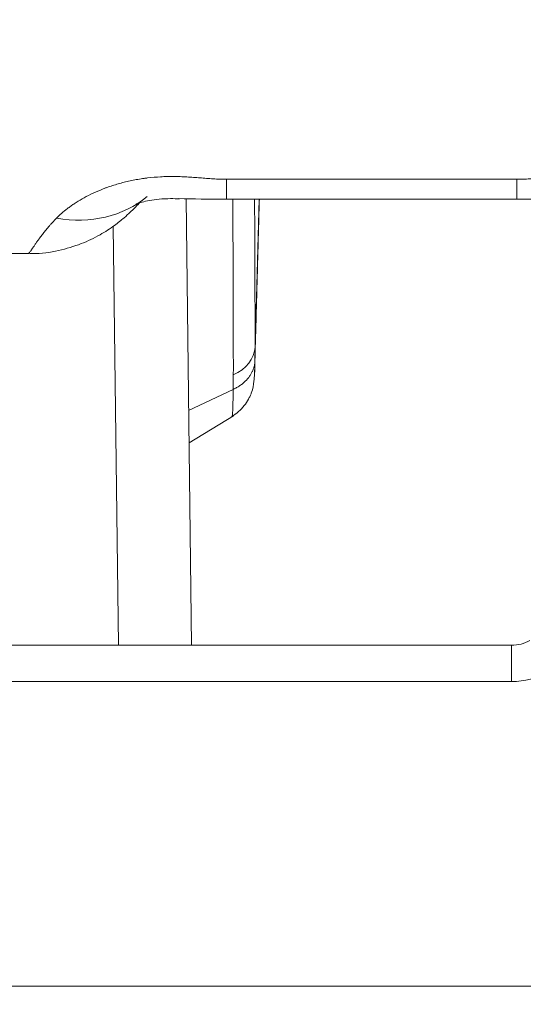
# Model space of a CAD drawing. Header units: millimetres. Extents: x -8 to 594, y 0 to 420.
# Tile 232 of 249: x 495.73 to 499.2, y 133.57 to 140.36. Entities that reach past the tile are written whole.
import ezdxf

# ---------------------------------------------------------------- set-up
doc = ezdxf.new("R2010")
doc.units = ezdxf.units.MM
doc.layers.add('1', color=7, linetype='Continuous', true_color=0xffffff)
doc.styles.add('Calibri', font='txt')
doc.dimstyles.get("Standard").update_dxf_attribs({"dimtxt": 0.18, "dimasz": 0.18, "dimexe": 0.18, "dimexo": 0.0625, "dimgap": 0.09, "dimtad": 0, "dimtih": 1, "dimtoh": 1, "dimdec": 4, "dimzin": 0, "dimdsep": 46, "dimtxsty": 'Standard', "dimcen": 0.09, "dimadec": 0, "dimazin": 0, "dimtfac": 1, "dimtdec": 4, "dimtofl": 0, "dimtmove": 0, "dimatfit": 3, "dimfxl": 0, "dimtolj": 1, "dimtzin": 0, "dimarcsym": 0})

# ---------------------------------------------------------------- blocks, each defined once
blk = doc.blocks.new('_U4')
at = {"layer": '1', "color": 18, "lineweight": 13}
for p, q in [((441.596, 117.4492), (441.596, 177.8884)), ((513.7049, 117.4492), (513.7049, 177.8884)), ((441.596, 175.8884), (471.2154, 175.8884)), ((513.7049, 175.8884), (483.6683, 175.8884))]:
    blk.add_line(p, q, dxfattribs=at)
at = {"layer": '1', "color": 18}
for points in [[(441.596, 175.8884), (445.096, 176.8262), (445.096, 174.9506)], [(513.7049, 175.8884), (510.2049, 174.9506), (510.2049, 176.8262)]]:
    blk.add_solid(points, dxfattribs=at)
at = {"layer": '1', "color": 18, "linetype": 'Continuous', "lineweight": 13, "char_height": 3.5, "attachment_point": 7, "line_spacing_factor": 1.399613, "style": 'Calibri'}
for s, insert in [('\\fCalibri|b0|i0;\\W1.0000;1.44', (472.9009, 172.9048)), ('\\fCalibri|b0|i0;\\W1.0000;DEFLATED TUBE WIDTH', (451.4174, 165.895))]:
    blk.add_mtext(s, dxfattribs=dict(at, insert=insert))

msp = doc.modelspace()

# ---------------------------------------------------------------- linework, layer by layer
at = {"layer": '1', "color": 155, "linetype": 'Continuous', "lineweight": 13}
for p, q in [((497.1517, 139.2562), (497.1517, 139.1189)), ((497.1517, 139.2562), (499.1517, 139.2562)), ((499.1517, 139.2562), (499.1517, 139.1189)), ((497.3491, 138.0994), (497.3779, 139.119)), ((496.4086, 136.0437), (496.3727, 138.9328)), ((496.8919, 137.6632), (497.1987, 137.8081)), ((499.1162, 136.0438), (499.1162, 135.7938)), ((499.1162, 135.7938), (480.269, 135.7938)), ((480.269, 133.6938), (501.1872, 133.6938))]:
    msp.add_line(p, q, dxfattribs=at)
at = {"layer": '1', "color": 155, "linetype": 'Continuous', "lineweight": 18}
for p, q in [((496.912, 136.0438), (496.8738, 139.1215)), ((497.1517, 139.1189), (499.1517, 139.1189)), ((459.5116, 138.7438), (495.7905, 138.7438)), ((496.8947, 137.4394), (497.1998, 137.6265)), ((480.269, 136.0438), (499.1162, 136.0438))]:
    msp.add_line(p, q, dxfattribs=at)
msp.add_arc((499.1162, 136.2938), 0.25, 270, 300.12001, dxfattribs=at)
at = {"layer": '1', "color": 155, "linetype": 'Continuous', "lineweight": 13}
msp.add_arc((499.1162, 136.2938), 0.5, 270, 300.12001, dxfattribs=at)
msp.add_ellipse((495.9824, 139.919), major_axis=(0.5917, -0.8061), ratio=0.831409, start_param=5.559892, end_param=6.332291, dxfattribs=at)
at = {"layer": '1', "color": 155, "linetype": 'Continuous', "lineweight": 18}
for centre, major_axis, ratio, start_param, end_param in [((497.1517, 139.138), (-0.5453, 0), 0.034902, 0.926868, 1.570796), ((499.1517, 139.138), (-0.5453, 0), 0.034902, 1.570796, 2.2201), ((497.0318, 138.1083), (-0.3175, 0.0002), 0.745874, 2.128113, 3.104722)]:
    msp.add_ellipse(centre, major_axis=major_axis, ratio=ratio, start_param=start_param, end_param=end_param, dxfattribs=at)
at = {"layer": '1', "color": 155, "linetype": 'Continuous', "lineweight": 13}
for points, knots in [([(495.9824, 138.9891), (495.9928, 138.9997), (496.0042, 139.0105), (496.0291, 139.0324), (496.0425, 139.0435), (496.0644, 139.0601), (496.072, 139.0657), (496.0838, 139.074), (496.0898, 139.0782), (496.096, 139.0824), (496.1001, 139.0852), (496.1022, 139.0866), (496.1212, 139.0991), (496.1391, 139.1101), (496.1769, 139.1317), (496.1969, 139.1423), (496.239, 139.1628), (496.2611, 139.1728), (496.2961, 139.1872), (496.3081, 139.1919), (496.3234, 139.1976), (496.3265, 139.1987), (496.3327, 139.201), (496.3359, 139.2021), (496.3453, 139.2054), (496.3516, 139.2076), (496.3836, 139.2183), (496.4098, 139.2261), (496.464, 139.2403), (496.4918, 139.2466), (496.5348, 139.2547), (496.5494, 139.2572), (496.5715, 139.2606), (496.5808, 139.262), (496.5901, 139.2632), (496.5939, 139.2637), (496.5958, 139.264), (496.6014, 139.2647), (496.6352, 139.2689), (496.6691, 139.2717), (496.7142, 139.2741), (496.7293, 139.2747), (496.7594, 139.2753), (496.7744, 139.2754), (496.8045, 139.2752), (496.8196, 139.2749), (496.8497, 139.2739), (496.8647, 139.2733), (496.8949, 139.2716), (496.9099, 139.2707), (496.94, 139.2685), (496.9551, 139.2674), (496.9852, 139.265), (497.0003, 139.2638), (497.0304, 139.2614), (497.0455, 139.2603), (497.0757, 139.2584), (497.0908, 139.2576), (497.1136, 139.2568), (497.1212, 139.2566), (497.1364, 139.2563), (497.1441, 139.2562), (497.1517, 139.2562)], [0, 0, 0, 0, 0.0625, 0.0625, 0.125, 0.125, 0.15625, 0.15625, 0.171875, 0.179687, 0.179687, 0.1875, 0.1875, 0.25, 0.25, 0.3125, 0.3125, 0.375, 0.375, 0.40625, 0.40625, 0.414063, 0.414063, 0.421875, 0.421875, 0.4375, 0.4375, 0.5, 0.5, 0.5625, 0.5625, 0.59375, 0.59375, 0.609375, 0.613281, 0.613281, 0.617188, 0.617188, 0.625, 0.6875, 0.6875, 0.71875, 0.71875, 0.75, 0.75, 0.78125, 0.78125, 0.8125, 0.8125, 0.84375, 0.84375, 0.875, 0.875, 0.90625, 0.90625, 0.9375, 0.9375, 0.96875, 0.96875, 0.984375, 0.984375, 1, 1, 1, 1]), ([(499.1517, 139.2562), (499.1592, 139.2562), (499.1666, 139.2563), (499.1815, 139.2566), (499.189, 139.2568), (499.2113, 139.2576), (499.2262, 139.2583), (499.2559, 139.2602), (499.2708, 139.2613), (499.3005, 139.2635), (499.3154, 139.2647), (499.3451, 139.2671), (499.36, 139.2683), (499.3898, 139.2704), (499.4046, 139.2714), (499.4344, 139.2731), (499.4493, 139.2737), (499.479, 139.2748), (499.4939, 139.2751), (499.5237, 139.2754), (499.5386, 139.2754), (499.5684, 139.2748), (499.5833, 139.2743), (499.6279, 139.2722), (499.6578, 139.2698), (499.7025, 139.2647), (499.7174, 139.2627), (499.736, 139.26), (499.7398, 139.2594), (499.7472, 139.2582), (499.7584, 139.2564), (499.7694, 139.2545), (499.8058, 139.2478), (499.8339, 139.2416), (499.8885, 139.2276), (499.9149, 139.2198), (499.9533, 139.2072), (499.9658, 139.2028), (499.9844, 139.196), (499.9936, 139.1925), (500.0026, 139.189), (500.0087, 139.1866), (500.0117, 139.1854), (500.0206, 139.1817), (500.0265, 139.1793), (500.0382, 139.1743), (500.0497, 139.1693), (500.0637, 139.163), (500.072, 139.1591), (500.0774, 139.1565), (500.0802, 139.1552), (500.1045, 139.1434), (500.1248, 139.1326), (500.1631, 139.1109), (500.181, 139.0999), (500.2148, 139.0776), (500.2306, 139.0665), (500.2491, 139.0524), (500.2527, 139.0496), (500.258, 139.0454), (500.2598, 139.044), (500.2633, 139.0412), (500.2719, 139.0342), (500.2801, 139.0273), (500.299, 139.0107), (500.3105, 138.9998), (500.321, 138.9891)], [0, 0, 0, 0, 0.015625, 0.015625, 0.03125, 0.03125, 0.0625, 0.0625, 0.09375, 0.09375, 0.125, 0.125, 0.15625, 0.15625, 0.1875, 0.1875, 0.21875, 0.21875, 0.25, 0.25, 0.28125, 0.28125, 0.3125, 0.3125, 0.375, 0.375, 0.40625, 0.40625, 0.414062, 0.414062, 0.421875, 0.4375, 0.4375, 0.5, 0.5, 0.5625, 0.5625, 0.59375, 0.59375, 0.609375, 0.617187, 0.617187, 0.625, 0.625, 0.640625, 0.640625, 0.65625, 0.671875, 0.679687, 0.679687, 0.6875, 0.6875, 0.75, 0.75, 0.8125, 0.8125, 0.875, 0.875, 0.890625, 0.890625, 0.898437, 0.898437, 0.90625, 0.9375, 0.9375, 1, 1, 1, 1]), ([(497.1996, 137.9072), (497.1997, 137.9201), (497.1997, 137.9459), (497.1997, 137.9848), (497.1997, 138.024), (497.1996, 138.0635), (497.1996, 138.1032), (497.1996, 138.1432), (497.1995, 138.1834), (497.1994, 138.2238), (497.1994, 138.2645), (497.1993, 138.3054), (497.1992, 138.3465), (497.1989, 138.4605), (497.1983, 138.6439), (497.197, 138.8873), (497.196, 139.0436), (497.1955, 139.1149)], [0, 0, 0, 0, 0.034785, 0.06957, 0.104355, 0.139139, 0.173923, 0.208707, 0.243491, 0.278274, 0.313057, 0.34784, 0.382622, 0.417404, 0.63522, 0.83552, 1, 1, 1, 1]), ([(497.3491, 138.0994), (497.3492, 138.2679), (497.3487, 138.596), (497.347, 138.9483), (497.3459, 139.1163)], [0, 0, 0, 0, 0.536808, 1, 1, 1, 1]), ([(495.7877, 138.7438), (495.7881, 138.7438), (495.7885, 138.7439), (495.7906, 138.7453), (495.793, 138.7479), (495.7995, 138.7563), (495.8036, 138.762), (495.8112, 138.773), (495.814, 138.777), (495.8186, 138.7837), (495.8202, 138.786), (495.8227, 138.7896), (495.8235, 138.7909), (495.8252, 138.7934), (495.8296, 138.7998), (495.8345, 138.8068), (495.8428, 138.8187), (495.8473, 138.825), (495.8568, 138.8384), (495.862, 138.8454), (495.8729, 138.8602), (495.8787, 138.868), (495.8912, 138.8842), (495.8978, 138.8926), (495.912, 138.9102), (495.9195, 138.9193), (495.9316, 138.9334), (495.9357, 138.9382), (495.9422, 138.9456), (495.9443, 138.948), (495.9488, 138.953), (495.951, 138.9555), (495.9624, 138.9681), (495.9721, 138.9784), (495.9824, 138.9891)], [0, 0, 0, 0, 0.045086, 0.045086, 0.181502, 0.181502, 0.317918, 0.317918, 0.386126, 0.386126, 0.420231, 0.420231, 0.437283, 0.437283, 0.454335, 0.522543, 0.522543, 0.590751, 0.590751, 0.658959, 0.658959, 0.727167, 0.727167, 0.795375, 0.795375, 0.863584, 0.863584, 0.897688, 0.897688, 0.91474, 0.91474, 0.931792, 0.931792, 1, 1, 1, 1]), ([(497.3431, 137.8849), (497.3436, 137.8863), (497.3445, 137.8927), (497.3459, 137.9146), (497.3472, 137.9528), (497.3479, 137.986), (497.3482, 138.0032)], [0, 0, 0, 0, 0.185317, 0.467978, 0.749881, 1, 1, 1, 1]), ([(497.1911, 137.6211), (497.1912, 137.6212), (497.1914, 137.6214), (497.1917, 137.6219), (497.192, 137.6227), (497.1922, 137.6237), (497.1925, 137.625), (497.1928, 137.6265), (497.193, 137.6283), (497.1933, 137.6302), (497.1935, 137.6324), (497.1939, 137.636), (497.1943, 137.6414), (497.1948, 137.6492), (497.1953, 137.6581), (497.1957, 137.668), (497.1962, 137.6789), (497.1965, 137.6907), (497.1969, 137.7032), (497.1972, 137.7165), (497.1975, 137.7304), (497.1978, 137.7449), (497.198, 137.76), (497.1983, 137.7756), (497.1985, 137.7915), (497.1986, 137.8026), (497.1987, 137.8081)], [0, 0, 0, 0, 0.02489, 0.050437, 0.075943, 0.101407, 0.126831, 0.152214, 0.177556, 0.202856, 0.228116, 0.253334, 0.312681, 0.371103, 0.428601, 0.485174, 0.540823, 0.595546, 0.649343, 0.702215, 0.754162, 0.805182, 0.855276, 0.904444, 0.952685, 1, 1, 1, 1])]:
    msp.add_open_spline(points, degree=3, knots=knots, dxfattribs=at)
at = {"layer": '1', "color": 155, "linetype": 'Continuous', "lineweight": 18}
for points, knots in [([(495.7903, 138.7462), (495.7996, 138.7454), (495.8685, 138.7404), (495.9921, 138.7617), (496.1481, 138.8065), (496.2774, 138.8685), (496.3772, 138.9333), (496.4472, 138.9899), (496.4918, 139.0311), (496.5241, 139.0632), (496.5573, 139.0979), (496.5622, 139.1028), (496.5698, 139.1097), (496.5733, 139.112), (496.5742, 139.1126)], [0, 0, 0, 0, 0.017936, 0.133945, 0.239395, 0.333409, 0.413311, 0.477395, 0.532155, 0.593307, 0.688941, 0.815443, 0.952189, 1, 1, 1, 1]), ([(496.531, 139.0852), (496.531, 139.0852), (496.5368, 139.088), (496.5683, 139.0989), (496.6186, 139.1108), (496.6886, 139.121), (496.7619, 139.1235), (496.8089, 139.1224), (496.8295, 139.1214)], [0, 0, 0, 0, 0.158184, 0.331521, 0.506544, 0.678405, 0.859891, 1, 1, 1, 1]), ([(497.1895, 137.6202), (497.2058, 137.63), (497.2358, 137.6523), (497.275, 137.694), (497.3008, 137.7334), (497.3156, 137.7628), (497.3356, 137.812), (497.3423, 137.8638), (497.3487, 137.9353), (497.3476, 137.9742)], [0, 0, 0, 0, 0.108968, 0.213143, 0.310152, 0.358659, 0.409818, 0.67355, 1, 1, 1, 1])]:
    msp.add_open_spline(points, degree=3, knots=knots, dxfattribs=at)
for points, degree in [([(497.3461, 137.9173), (497.3788, 139.1189)], 1), ([(497.3482, 138.0032), (497.3484, 138.0147), (497.3488, 138.0373), (497.3491, 138.0691), (497.3491, 138.0894), (497.3491, 138.0994)], 3), ([(497.1987, 137.8081), (497.1989, 137.82), (497.1992, 137.8432), (497.1996, 137.876), (497.1996, 137.897), (497.1996, 137.9072)], 3)]:
    msp.add_open_spline(points, degree=degree, dxfattribs=at)
at = {"layer": '1', "color": 155, "linetype": 'Continuous', "lineweight": 13}
msp.add_rational_spline([(497.1987, 137.8081), (497.2912, 137.8506), (497.3454, 137.9213), (497.3482, 138.0032)], [1.06359735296, 0.978800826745, 0.978800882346, 1.06359751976], degree=3, dxfattribs=at)

# ---------------------------------------------------------------- dimensions: what is measured, and where the dimension line sits
at = {"layer": '1', "color": 18, "linetype": 'Continuous', "lineweight": 13}
dim = msp.add_linear_dim(base=(513.7049, 175.8884), p1=(441.596, 117.4492), p2=(513.7049, 117.4492), text=' <> \\P\\fCalibri|b0|i0;\\C18;{\\H1.00x;\\fCalibri|b0|i0;DEFLATED TUBE WIDTH\\fCalibri|b0|i0;}\\C18;', dimstyle='Standard', override={"dimtxt": 3.5, "dimasz": 3.5, "dimexe": 2, "dimexo": 0, "dimgap": 1.5, "dimtih": 0, "dimtoh": 0, "dimdec": 2, "dimlfac": 0.02, "dimdsep": 46, "dimlunit": 2, "dimtxsty": 'Calibri', "dimsah": 1, "dimse1": 0, "dimse2": 0, "dimsd1": 0, "dimsd2": 0, "dimclrd": 18, "dimclre": 18, "dimclrt": 18, "dimtol": 0, "dimtm": -0.1, "dimtfac": 1, "dimtdec": 2, "dimtofl": 1, "dimtmove": 0, "dimlwd": 13, "dimlwe": 13}, dxfattribs=at)
dim.commit()
dim.dimension.update_dxf_attribs({"geometry": '_U4', "text_midpoint": (477.4419, 175.8884), "dimtype": 160})

doc.saveas('drawing.dxf')
